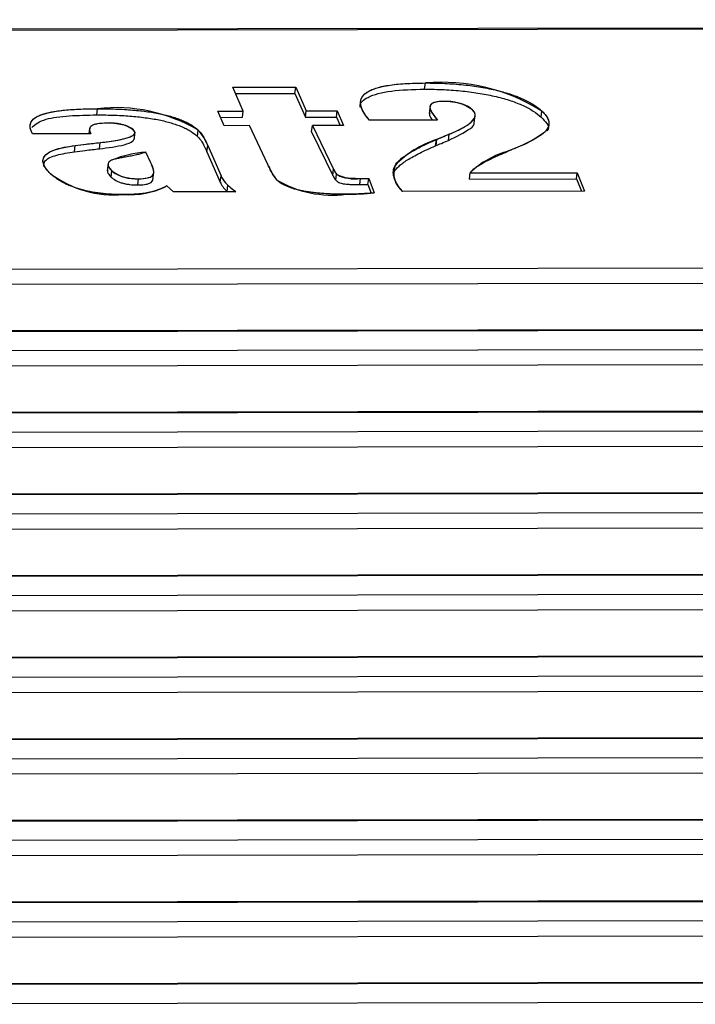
# Model space of a CAD drawing. Header units: millimetres. Extents: x 1573 to 1793, y 2179 to 2579.
# Tile 10 of 26: x 1631 to 1641, y 2281 to 2296. Entities that reach past the tile are written whole.
import ezdxf

# ---------------------------------------------------------------- set-up
doc = ezdxf.new("R2010")
doc.units = ezdxf.units.MM

msp = doc.modelspace()

# ---------------------------------------------------------------- linework, layer by layer
at = {"color": 7, "linetype": 'Continuous', "lineweight": 25}
for p, q in [((1714.2310858, 2296.0347354), (1608.3897627, 2295.8499077)), ((1714.2663395, 2296.0183957), (1608.4250165, 2295.833568)), ((1636.7559163, 2294.9770371), (1636.7674929, 2295.0715904)), ((1633.837826, 2295.0060821), (1634.7943349, 2295.0077524)), ((1633.9943813, 2294.6440016), (1633.837826, 2295.0060821)), ((1633.8786691, 2294.9116203), (1634.7827583, 2294.9131991)), ((1634.7827583, 2294.9131991), (1634.7943349, 2295.0077524)), ((1634.7827583, 2294.9131991), (1634.9429129, 2294.551125)), ((1634.7943349, 2295.0077524), (1634.9544895, 2294.6456782)), ((1631.7631497, 2294.5858338), (1631.7747263, 2294.680387)), ((1633.6074586, 2294.643326), (1633.9943813, 2294.6440016)), ((1633.7039811, 2294.4220561), (1633.6074586, 2294.643326)), ((1633.9828047, 2294.5494484), (1633.9943813, 2294.6440016)), ((1634.9429129, 2294.551125), (1634.9544895, 2294.6456782)), ((1634.9544895, 2294.6456782), (1635.4250954, 2294.6465)), ((1635.4135188, 2294.5519468), (1635.4250954, 2294.6465)), ((1635.4250954, 2294.6465), (1635.5216179, 2294.4252301)), ((1636.8393819, 2294.7232229), (1636.8249111, 2294.6050313)), ((1637.5127567, 2294.4652638), (1637.5272275, 2294.5834553)), ((1638.5305317, 2294.55047), (1638.5421083, 2294.6450232)), ((1633.6486645, 2294.5488649), (1633.9828047, 2294.5494484)), ((1634.9429129, 2294.551125), (1635.4135188, 2294.5519468)), ((1635.4135188, 2294.5519468), (1635.4688355, 2294.425138)), ((1636.9545346, 2294.5082555), (1635.9179417, 2294.5064453)), ((1631.6733824, 2294.2977255), (1630.7870595, 2294.2961777)), ((1631.6557259, 2294.3838404), (1631.6451764, 2294.2976762)), ((1632.3333575, 2294.2071568), (1632.3478283, 2294.3253484)), ((1633.2979823, 2294.2582436), (1633.3095589, 2294.3527969)), ((1634.0909038, 2294.4227317), (1633.7039811, 2294.4220561)), ((1634.3714274, 2293.8312512), (1634.0909038, 2294.4227317)), ((1635.0358361, 2294.3298488), (1635.0474127, 2294.4244021)), ((1635.0358361, 2294.3298488), (1635.3586969, 2293.6660972)), ((1635.5216179, 2294.4252301), (1635.0474127, 2294.4244021)), ((1635.0474127, 2294.4244021), (1635.3702735, 2293.7606505)), ((1637.1205153, 2294.1985501), (1637.1320919, 2294.2931034)), ((1631.8050706, 2294.0706851), (1631.8166472, 2294.1652384)), ((1636.924125, 2294.1157969), (1636.9357016, 2294.2103501)), ((1636.9298349, 2294.1189523), (1636.9414115, 2294.2135055)), ((1636.9357016, 2294.2103501), (1636.9414115, 2294.2135055)), ((1631.4237787, 2294.0250396), (1631.4353554, 2294.1195929)), ((1632.5882565, 2293.8545589), (1632.5088738, 2294.01987)), ((1633.4425088, 2294.0238467), (1633.4540854, 2294.1184)), ((1633.4425088, 2294.0238467), (1633.6450567, 2293.5627654)), ((1633.4540854, 2294.1184), (1633.6566333, 2293.6573187)), ((1636.924125, 2294.1157969), (1636.9298349, 2294.1189523)), ((1631.9386842, 2293.8541382), (1631.9242135, 2293.7359466)), ((1631.9831628, 2293.6407009), (1631.9947395, 2293.7352542)), ((1632.6177132, 2293.5989747), (1632.632184, 2293.7171663)), ((1634.3814502, 2293.8070489), (1634.3714274, 2293.8312512)), ((1635.3586969, 2293.6660972), (1635.3702735, 2293.7606505)), ((1635.4030072, 2293.5919424), (1635.4145838, 2293.6864957)), ((1636.2952111, 2293.7221486), (1636.3067877, 2293.8167019)), ((1637.4383292, 2293.6093365), (1637.4499058, 2293.7038898)), ((1637.4499058, 2293.7038898), (1639.08038, 2293.706737)), ((1639.0688034, 2293.6121838), (1639.08038, 2293.706737)), ((1639.08038, 2293.706737), (1639.1923472, 2293.4251018)), ((1632.3890351, 2293.519996), (1632.4006117, 2293.6145493)), ((1633.6450567, 2293.5627654), (1633.6566333, 2293.6573187)), ((1635.7696596, 2293.5258995), (1635.7812362, 2293.6204528)), ((1635.7812362, 2293.6204528), (1635.9045116, 2293.620668)), ((1635.892935, 2293.5261148), (1635.9045116, 2293.620668)), ((1635.9045116, 2293.620668), (1635.9857371, 2293.3993714)), ((1637.4383292, 2293.6093365), (1639.0688034, 2293.6121838)), ((1639.0688034, 2293.6121838), (1639.143214, 2293.425016)), ((1632.932298, 2293.4141701), (1632.8326628, 2293.5093027)), ((1633.8843077, 2293.4158325), (1632.932298, 2293.4141701)), ((1633.747952, 2293.4223443), (1633.7595286, 2293.5168976)), ((1635.7696596, 2293.5258995), (1635.892935, 2293.5261148)), ((1635.892935, 2293.5261148), (1635.9406191, 2293.3962007)), ((1639.1923472, 2293.4251018), (1636.4209009, 2293.4202621)), ((1611.5672544, 2292.2086461), (1718.7146845, 2292.3957547)), ((1718.7614757, 2292.158273), (1611.6140456, 2291.9711644)), ((1719.6881477, 2291.4547352), (1612.5407176, 2291.2676267)), ((1719.7116502, 2291.4438421), (1612.5642201, 2291.2567335)), ((1612.8654205, 2290.9691444), (1720.0128506, 2291.156253)), ((1720.0596418, 2290.9187713), (1612.9122117, 2290.7316627)), ((1720.9863138, 2290.2152335), (1613.8388837, 2290.028125)), ((1721.0098163, 2290.2043404), (1613.8623862, 2290.0172318)), ((1614.1635866, 2289.7296427), (1721.3110167, 2289.9167513)), ((1721.3578079, 2289.6792696), (1614.2103778, 2289.492161)), ((1722.2844799, 2288.9757318), (1615.1370498, 2288.7886233)), ((1722.3079824, 2288.9648387), (1615.1605523, 2288.7777301)), ((1615.4617527, 2288.490141), (1722.6091828, 2288.6772496)), ((1722.655974, 2288.4397679), (1615.5085439, 2288.2526593)), ((1723.582646, 2287.7362301), (1616.4352159, 2287.5491216)), ((1723.6061485, 2287.725337), (1616.4587184, 2287.5382284)), ((1616.7599188, 2287.2506393), (1723.9073489, 2287.4377479)), ((1723.9541401, 2287.2002662), (1616.80671, 2287.0131577)), ((1724.8808121, 2286.4967284), (1617.733382, 2286.3096199)), ((1724.9043146, 2286.4858353), (1617.7568845, 2286.2987267)), ((1618.0580849, 2286.0111377), (1725.205515, 2286.1982462)), ((1725.2523062, 2285.9607645), (1618.1048761, 2285.773656)), ((1726.1789782, 2285.2572267), (1619.0315481, 2285.0701182)), ((1726.2024807, 2285.2463336), (1619.0550506, 2285.059225)), ((1619.356251, 2284.771636), (1726.5036811, 2284.9587445)), ((1726.5504723, 2284.7212628), (1619.4030422, 2284.5341543)), ((1727.4771443, 2284.017725), (1620.3297142, 2283.8306165)), ((1727.5006468, 2284.0068319), (1620.3532167, 2283.8197233)), ((1620.6544171, 2283.5321343), (1727.8018472, 2283.7192428)), ((1727.8486384, 2283.4817611), (1620.7012083, 2283.2946526)), ((1728.7753104, 2282.7782233), (1621.6278803, 2282.5911148)), ((1728.7988129, 2282.7673302), (1621.6513828, 2282.5802216)), ((1621.9525832, 2282.2926326), (1729.1000133, 2282.4797411)), ((1729.1468045, 2282.2422594), (1621.9993744, 2282.0551509)), ((1730.0734765, 2281.5387217), (1622.9260464, 2281.3516131)), ((1730.096979, 2281.5278285), (1622.9495489, 2281.34072)), ((1623.2507493, 2281.0531309), (1730.3981794, 2281.2402394))]:
    msp.add_line(p, q, dxfattribs=at)
at = {"color": 7, "linetype": 'Continuous'}
for p, q in [((1633.837826, 2295.0060821), (1634.7943349, 2295.0077524)), ((1633.9943813, 2294.6440016), (1633.837826, 2295.0060821)), ((1634.7943349, 2295.0077524), (1634.9544895, 2294.6456782)), ((1633.6074586, 2294.643326), (1633.9943813, 2294.6440016)), ((1633.7039811, 2294.4220561), (1633.6074586, 2294.643326)), ((1634.9544895, 2294.6456782), (1635.4250954, 2294.6465)), ((1635.4250954, 2294.6465), (1635.5216179, 2294.4252301)), ((1636.9545346, 2294.5082555), (1635.9179417, 2294.5064453)), ((1631.6733824, 2294.2977255), (1630.7870595, 2294.2961777)), ((1634.0909038, 2294.4227317), (1633.7039811, 2294.4220561)), ((1634.3714274, 2293.8312512), (1634.0909038, 2294.4227317)), ((1635.5216179, 2294.4252301), (1635.0474127, 2294.4244021)), ((1635.0474127, 2294.4244021), (1635.3702735, 2293.7606505)), ((1636.9357016, 2294.2103501), (1636.9414115, 2294.2135055)), ((1632.5882565, 2293.8545589), (1632.5088738, 2294.01987)), ((1633.4540854, 2294.1184), (1633.6566333, 2293.6573187)), ((1634.3814502, 2293.8070489), (1634.3714274, 2293.8312512)), ((1637.4499058, 2293.7038898), (1639.08038, 2293.706737)), ((1639.08038, 2293.706737), (1639.1923472, 2293.4251018)), ((1635.7812362, 2293.6204528), (1635.9045116, 2293.620668)), ((1635.9045116, 2293.620668), (1635.9857371, 2293.3993714)), ((1632.932298, 2293.4141701), (1632.8326628, 2293.5093027)), ((1633.8843077, 2293.4158325), (1632.932298, 2293.4141701)), ((1639.1923472, 2293.4251018), (1636.4209009, 2293.4202621))]:
    msp.add_line(p, q, dxfattribs=at)
at = {"color": 7, "linetype": 'Continuous', "flags": 128}
for points in [[(1635.9179839, 2294.5064454), (1635.8635999, 2294.5731977), (1635.8210267, 2294.6395292), (1635.7917946, 2294.705111), (1635.7811666, 2294.7691982), (1635.786712, 2294.8180407), (1635.8081669, 2294.8647141), (1635.8473694, 2294.9083491), (1635.9062, 2294.947869), (1635.98647, 2294.9829635), (1636.0852065, 2295.0123006), (1636.2010856, 2295.0351147), (1636.3299546, 2295.0519761), (1636.4694111, 2295.0629852), (1636.6157481, 2295.0694223), (1636.7674929, 2295.0715904)], [(1637.0360535, 2294.7902286), (1636.977788, 2294.7879395), (1636.9277934, 2294.7807373), (1636.8892344, 2294.7689611), (1636.8626251, 2294.753651), (1636.8433386, 2294.7297972), (1636.8373945, 2294.7038441), (1636.8404561, 2294.6768329), (1636.865476, 2294.621252), (1636.9051557, 2294.5648986), (1636.9545346, 2294.5082555)], [(1630.7870871, 2294.2961778), (1630.7635729, 2294.3434535), (1630.7503847, 2294.3899853), (1630.750311, 2294.4352442), (1630.7655571, 2294.4785524), (1630.7975965, 2294.5191532), (1630.8476463, 2294.556125), (1630.9174116, 2294.5881779), (1631.0046905, 2294.6148554), (1631.1112096, 2294.6372093), (1631.2298136, 2294.6542002), (1631.357876, 2294.6662136), (1631.4925511, 2294.674132), (1631.6318912, 2294.6787014), (1631.7747263, 2294.680387)], [(1637.1320941, 2294.2931034), (1637.2289514, 2294.3351922), (1637.318984, 2294.3791864), (1637.3986, 2294.4258598), (1637.4644091, 2294.475761), (1637.4916322, 2294.5034156), (1637.5121771, 2294.5323008), (1637.5241899, 2294.5625571), (1637.525523, 2294.5942205), (1637.5139178, 2294.6271004), (1637.487101, 2294.6607953)], [(1638.5421355, 2294.6450233), (1638.591626, 2294.5919825), (1638.6263231, 2294.5393608), (1638.6459405, 2294.487624), (1638.6495281, 2294.437301), (1638.6350056, 2294.3891835), (1638.6035378, 2294.3436934), (1638.5571435, 2294.3009965), (1638.4776606, 2294.2456692), (1638.3857384, 2294.1933231), (1638.2850042, 2294.1432515), (1638.1780599, 2294.0948804)], [(1631.9207687, 2294.4592036), (1631.8457941, 2294.4572267), (1631.7785477, 2294.4502142), (1631.7225029, 2294.4379766), (1631.6842412, 2294.4198628), (1631.6632042, 2294.3977493), (1631.6537982, 2294.3658105), (1631.6590845, 2294.3321329), (1631.6733824, 2294.2977255)], [(1631.8166799, 2294.1652384), (1631.9505944, 2294.1819741), (1632.0775354, 2294.2021303), (1632.192898, 2294.2272549), (1632.2436719, 2294.2423986), (1632.2874862, 2294.259761), (1632.3220441, 2294.2796752), (1632.3430642, 2294.3025256), (1632.3448941, 2294.3283332), (1632.3256221, 2294.3557968)], [(1631.4353603, 2294.1195929), (1631.6472464, 2294.1460058), (1631.8166472, 2294.1652384)], [(1631.0614528, 2293.6899029), (1631.012202, 2293.7420126), (1630.9742565, 2293.7938461), (1630.9510337, 2293.8449449), (1630.9449646, 2293.8946222), (1630.9595775, 2293.9418244), (1630.9954213, 2293.9856129), (1631.0507965, 2294.0224218), (1631.125145, 2294.0543288), (1631.2160738, 2294.080996), (1631.3206464, 2294.1025327), (1631.4353554, 2294.1195929)], [(1638.1780616, 2294.0948804), (1638.1014138, 2294.0625095), (1638.041175, 2294.03708)], [(1632.0049352, 2293.9019799), (1631.9673874, 2293.8847283), (1631.9451956, 2293.8637832), (1631.9370354, 2293.8404566), (1631.9385102, 2293.8159101), (1631.9582418, 2293.7759164), (1631.9947395, 2293.7352542)], [(1632.400619, 2293.6145493), (1632.4715649, 2293.6172014), (1632.5320185, 2293.626038), (1632.5783797, 2293.6405055), (1632.6088601, 2293.6595134), (1632.6243001, 2293.6815861), (1632.630701, 2293.7050573), (1632.6272896, 2293.7539388), (1632.6109396, 2293.8040199), (1632.5882565, 2293.8545589)]]:
    msp.add_lwpolyline(points, dxfattribs=at)
at = {"color": 7, "linetype": 'Continuous'}
for centre, radius, start, end in [((1637.0210555, 2292.2217786), 2.8610691, 57.8838101, 95.08432187), ((1637.090762, 2294.130124), 0.6623698, 53.24206303, 94.73989517), ((1632.0548511, 2292.2335106), 2.4628573, 59.37265922, 96.53058801), ((1631.9886303, 2293.8805406), 0.582632, 54.65719964, 96.69160733), ((1632.7867307, 2293.8686751), 0.7125482, 20.51590437, 42.79858776), ((1644.4636251, 2276.4633645), 19.2782511, 112.35231244, 112.96637733), ((1637.3997565, 2292.7698867), 1.5133677, 107.85669143, 136.23418301), ((1632.6375574, 2292.3336612), 1.6911089, 94.36271333, 111.96834178), ((1638.3617064, 2292.7770113), 1.3001862, 104.27001632, 134.53016413), ((1632.0380258, 2295.0072818), 1.6398788, 233.45016425, 274.55133266), ((1632.3547032, 2294.2028318), 0.5900711, 232.41119109, 274.46221155), ((1635.0660151, 2294.0693305), 0.7330899, 200.96364849, 220.29075782), ((1635.6390433, 2293.8708084), 0.2904363, 202.28933276, 219.39078914), ((1635.6904183, 2294.1669741), 0.5540157, 240.14233826, 279.43488152), ((1636.6462122, 2293.6997822), 0.3589976, 160.99299963, 231.13372987), ((1634.0181036, 2293.8141523), 0.3939814, 203.45778618, 228.98075456), ((1635.3510095, 2295.0304306), 1.6650489, 239.53461429, 277.19599191), ((1632.2509743, 2294.6532602), 1.2833615, 266.29969372, 296.9533517), ((1634.7292501, 2294.5861657), 1.4434706, 227.7963616, 234.17194507), ((1635.54877, 2297.9605147), 4.5820309, 270.13506696, 275.4729301)]:
    msp.add_arc(centre, radius, start, end, dxfattribs=at)
at = {"color": 7, "linetype": 'Continuous', "lineweight": 25}
for points, knots in [([(1635.9179417, 2294.5064453), (1635.8778023, 2294.5509827), (1635.8309802, 2294.6155603), (1635.7914241, 2294.698066), (1635.7802969, 2294.753346), (1635.7808255, 2294.8044624), (1635.7973249, 2294.8510539), (1635.8278054, 2294.8932191), (1635.8739668, 2294.9307364), (1635.9344421, 2294.9638568), (1636.0101968, 2294.9924214), (1636.0991637, 2295.0170712), (1636.2047018, 2295.0366793), (1636.323614, 2295.0524527), (1636.5085567, 2295.0670224), (1636.6603613, 2295.0715623), (1636.7674929, 2295.0715904)], [0, 0, 0, 0, 0.1565612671, 0.2278801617, 0.294903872, 0.3585536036, 0.4187402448, 0.4763853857, 0.531857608, 0.5861983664, 0.6401834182, 0.6947934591, 0.7504214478, 0.8084441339, 0.8689489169, 1, 1, 1, 1]), ([(1636.7674929, 2295.0715904), (1636.8650161, 2295.0717872), (1637.0115831, 2295.0685266), (1637.2074476, 2295.0573701), (1637.3470116, 2295.0442863), (1637.4819367, 2295.0288502), (1637.6123804, 2295.0089762), (1637.7384669, 2294.9858759), (1637.8593241, 2294.9590263), (1637.9737125, 2294.9289999), (1638.0808387, 2294.8962422), (1638.1796503, 2294.8607762), (1638.2689691, 2294.8224695), (1638.3519978, 2294.7820003), (1638.4495921, 2294.7227388), (1638.5100792, 2294.6766139), (1638.5421083, 2294.6450232)], [0, 0, 0, 0, 0.1429415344, 0.2096165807, 0.2733506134, 0.3351745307, 0.3951694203, 0.4542056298, 0.513217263, 0.571693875, 0.629398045, 0.6873980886, 0.7458515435, 0.8057932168, 0.8674714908, 1, 1, 1, 1]), ([(1635.7777713, 2294.7007569), (1635.7764269, 2294.7078877), (1635.765512, 2294.7657803), (1635.8774879, 2294.8680984), (1636.2262183, 2294.9647386), (1636.5790571, 2294.9729308), (1636.7559163, 2294.9770371)], [0, 0, 0, 0, 0.0401949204, 0.326327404, 0.6623240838, 1, 1, 1, 1]), ([(1636.7559163, 2294.9770371), (1636.8534395, 2294.9772339), (1637.0000065, 2294.9739734), (1637.1958709, 2294.9628168), (1637.335435, 2294.949733), (1637.4703601, 2294.9342969), (1637.6008038, 2294.9144229), (1637.7268903, 2294.8913226), (1637.8477475, 2294.864473), (1637.9621359, 2294.8344467), (1638.0692621, 2294.801689), (1638.1680737, 2294.766223), (1638.2573925, 2294.7279162), (1638.3404212, 2294.6874471), (1638.4380155, 2294.6281855), (1638.4985025, 2294.5820606), (1638.5305317, 2294.55047)], [0, 0, 0, 0, 0.1429415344, 0.2096165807, 0.2733506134, 0.3351745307, 0.3951694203, 0.4542056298, 0.513217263, 0.571693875, 0.629398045, 0.6873980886, 0.7458515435, 0.8057932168, 0.8674714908, 1, 1, 1, 1]), ([(1637.0360288, 2294.7902285), (1637.0072564, 2294.7906786), (1636.9688057, 2294.7878461), (1636.9246523, 2294.7806331), (1636.8970459, 2294.7729997), (1636.8761557, 2294.7628432), (1636.8578568, 2294.7511356), (1636.8464819, 2294.7368431), (1636.8387372, 2294.7206614), (1636.836728, 2294.7021523), (1636.8385347, 2294.6813916), (1636.8460499, 2294.6581502), (1636.8587242, 2294.632624), (1636.8748897, 2294.6048766), (1636.9051506, 2294.5632129), (1636.9340919, 2294.530678), (1636.9545346, 2294.5082555)], [0, 0, 0, 0, 0.0861917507, 0.1279835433, 0.1702208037, 0.2133450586, 0.2590736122, 0.3089574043, 0.3621827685, 0.4200782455, 0.4842463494, 0.5547142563, 0.6308683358, 0.7130560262, 0.8021811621, 1, 1, 1, 1]), ([(1637.487101, 2294.6607953), (1637.4670185, 2294.6795472), (1637.4313929, 2294.7066628), (1637.3623382, 2294.7387276), (1637.3070312, 2294.7577326), (1637.2452599, 2294.7724704), (1637.1529437, 2294.786978), (1637.0817851, 2294.7902255), (1637.0360288, 2294.7902285)], [0, 0, 0, 0, 0.2918366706, 0.4156384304, 0.5303614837, 0.6405691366, 0.7516448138, 1, 1, 1, 1]), ([(1630.7870595, 2294.2961777), (1630.7691199, 2294.327025), (1630.7495817, 2294.371904), (1630.7474284, 2294.4281905), (1630.7571773, 2294.4661656), (1630.7787412, 2294.5009081), (1630.810501, 2294.5327015), (1630.853747, 2294.5612744), (1630.9094012, 2294.586383), (1630.9765303, 2294.608389), (1631.0553665, 2294.6273447), (1631.1456192, 2294.6436794), (1631.2479032, 2294.656977), (1631.3627381, 2294.6671936), (1631.5362708, 2294.6772561), (1631.6768451, 2294.6801279), (1631.7747263, 2294.680387)], [0, 0, 0, 0, 0.1364424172, 0.1994609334, 0.2597856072, 0.3179440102, 0.3742561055, 0.4295898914, 0.4843164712, 0.5394631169, 0.5963232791, 0.6550694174, 0.7170672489, 0.7818054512, 0.8507037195, 1, 1, 1, 1]), ([(1630.7752741, 2294.3961362), (1630.8317733, 2294.4426762), (1630.9374153, 2294.5296964), (1631.3401979, 2294.5780784), (1631.6220317, 2294.5832462), (1631.7631497, 2294.5858338)], [0, 0, 0, 0, 0.36468652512, 0.68188991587, 1, 1, 1, 1]), ([(1631.7631497, 2294.5858338), (1631.8545205, 2294.5863855), (1631.9910731, 2294.5834988), (1632.1710539, 2294.5757887), (1632.2963968, 2294.5662842), (1632.415593, 2294.5550776), (1632.5289413, 2294.5407657), (1632.6364207, 2294.5239845), (1632.7375122, 2294.5045463), (1632.8326449, 2294.4826891), (1632.9199065, 2294.4577029), (1633.001426, 2294.4306812), (1633.0748696, 2294.4008754), (1633.1422512, 2294.3687556), (1633.2234025, 2294.3212047), (1633.2719847, 2294.2838234), (1633.2979823, 2294.2582436)], [0, 0, 0, 0, 0.1588403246, 0.2313123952, 0.2996405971, 0.3639129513, 0.425401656, 0.4840114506, 0.5403847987, 0.5952427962, 0.6494170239, 0.7033288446, 0.75794998, 0.8143424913, 0.8730880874, 1, 1, 1, 1]), ([(1631.7747263, 2294.680387), (1631.8660971, 2294.6809387), (1632.0026497, 2294.6780521), (1632.1826305, 2294.6703419), (1632.3079734, 2294.6608374), (1632.4271697, 2294.6496308), (1632.5405179, 2294.635319), (1632.6479973, 2294.6185378), (1632.7490888, 2294.5990995), (1632.8442215, 2294.5772424), (1632.9314832, 2294.5522562), (1633.0130026, 2294.5252344), (1633.0864462, 2294.4954287), (1633.1538278, 2294.4633089), (1633.2349791, 2294.415758), (1633.2835613, 2294.3783767), (1633.3095589, 2294.3527969)], [0, 0, 0, 0, 0.1588403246, 0.2313123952, 0.2996405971, 0.3639129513, 0.425401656, 0.4840114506, 0.5403847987, 0.5952427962, 0.6494170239, 0.7033288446, 0.75794998, 0.8143424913, 0.8730880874, 1, 1, 1, 1]), ([(1636.8383792, 2294.6151971), (1636.833371, 2294.6043903), (1636.8180354, 2294.5712987), (1636.8545033, 2294.5335468), (1636.8790618, 2294.5081237)], [0, 0, 0, 0, 0.3265735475, 1, 1, 1, 1]), ([(1637.1320919, 2294.2931034), (1637.2098456, 2294.3255975), (1637.3169169, 2294.3735869), (1637.424912, 2294.4418459), (1637.4812271, 2294.4886923), (1637.5165783, 2294.5338972), (1637.5336172, 2294.5896686), (1637.5159809, 2294.6329134), (1637.487101, 2294.6607953)], [0, 0, 0, 0, 0.3296425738, 0.4719264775, 0.6006031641, 0.7157422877, 0.8194017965, 1, 1, 1, 1]), ([(1638.5421083, 2294.6450232), (1638.5674773, 2294.6209125), (1638.5999159, 2294.5850776), (1638.627688, 2294.5383688), (1638.6427368, 2294.5046095), (1638.6494254, 2294.4718225), (1638.651172, 2294.4397623), (1638.6444714, 2294.4087744), (1638.6303896, 2294.3784013), (1638.6084592, 2294.3476063), (1638.5766569, 2294.3158256), (1638.533844, 2294.2826928), (1638.4823464, 2294.247839), (1638.4210447, 2294.2114753), (1638.3210776, 2294.1596507), (1638.2383706, 2294.1207873), (1638.1780599, 2294.0948804)], [0, 0, 0, 0, 0.1090643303, 0.1617356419, 0.2135259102, 0.2647466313, 0.3159323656, 0.3665749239, 0.4173764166, 0.4706984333, 0.5293939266, 0.5933213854, 0.6633903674, 0.7386965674, 0.8196836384, 1, 1, 1, 1]), ([(1631.9207389, 2294.4592036), (1631.8668778, 2294.459591), (1631.7945023, 2294.4548842), (1631.7201321, 2294.4390371), (1631.6833054, 2294.4217912), (1631.6614316, 2294.399047), (1631.6474667, 2294.3583527), (1631.6610624, 2294.3228376), (1631.6733824, 2294.2977255)], [0, 0, 0, 0, 0.2321264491, 0.3351062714, 0.4379946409, 0.5494740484, 0.6793619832, 1, 1, 1, 1]), ([(1632.3256221, 2294.3557968), (1632.3105108, 2294.3710984), (1632.2789117, 2294.3929988), (1632.2205078, 2294.4189427), (1632.1713891, 2294.4341693), (1632.115701, 2294.4454767), (1632.0301476, 2294.4571119), (1631.9642052, 2294.4593543), (1631.9207389, 2294.4592036)], [0, 0, 0, 0, 0.2732483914, 0.3897005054, 0.500467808, 0.6112351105, 0.7267516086, 1, 1, 1, 1]), ([(1637.1205153, 2294.1985501), (1637.2399321, 2294.2563191), (1637.4062886, 2294.3367956), (1637.5254562, 2294.4380862), (1637.5103627, 2294.4742948), (1637.5090424, 2294.4774622)], [0, 0, 0, 0, 0.6989311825, 0.9736640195, 1, 1, 1, 1]), ([(1638.5305317, 2294.55047), (1638.5952165, 2294.486469), (1638.6699949, 2294.4124811), (1638.6291244, 2294.3508437), (1638.6236076, 2294.3425238)], [0, 0, 0, 0, 0.8650182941, 1, 1, 1, 1]), ([(1631.8166472, 2294.1652384), (1631.9107074, 2294.1759429), (1632.0406351, 2294.1931262), (1632.1835852, 2294.2235632), (1632.2603044, 2294.2466165), (1632.3133725, 2294.2713158), (1632.3541481, 2294.3053206), (1632.3473, 2294.3358827), (1632.3256221, 2294.3557968)], [0, 0, 0, 0, 0.3454672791, 0.4885835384, 0.6135782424, 0.7235042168, 0.82083535, 1, 1, 1, 1]), ([(1633.3095589, 2294.3527969), (1633.337415, 2294.32484), (1633.3668689, 2294.2875295), (1633.3955479, 2294.2391159), (1633.4209118, 2294.1888395), (1633.4417199, 2294.1478334), (1633.4540854, 2294.1184)], [0, 0, 0, 0, 0.3534710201, 0.4727285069, 0.6194199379, 1, 1, 1, 1]), ([(1636.9414115, 2294.2135055), (1636.9671387, 2294.2252909), (1637.0335658, 2294.2509899), (1637.0938344, 2294.2784807), (1637.1320919, 2294.2931034)], [0, 0, 0, 0, 0.4280190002, 1, 1, 1, 1]), ([(1631.4353554, 2294.1195929), (1631.489106, 2294.1268111), (1631.6145304, 2294.1429156), (1631.7442521, 2294.1567556), (1631.8166472, 2294.1652384)], [0, 0, 0, 0, 0.4326677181, 1, 1, 1, 1]), ([(1631.8050706, 2294.0706851), (1631.9379498, 2294.0877634), (1632.1371824, 2294.1133697), (1632.3098972, 2294.1711836), (1632.3280641, 2294.2073807), (1632.3339569, 2294.2191218)], [0, 0, 0, 0, 0.5750152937, 0.8621502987, 1, 1, 1, 1]), ([(1633.2979823, 2294.2582436), (1633.3258384, 2294.2302868), (1633.3552923, 2294.1929763), (1633.3839713, 2294.1445626), (1633.4093351, 2294.0942863), (1633.4301433, 2294.0532801), (1633.4425088, 2294.0238467)], [0, 0, 0, 0, 0.3534710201, 0.4727285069, 0.6194199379, 1, 1, 1, 1]), ([(1636.3067877, 2293.8167019), (1636.3229714, 2293.8466926), (1636.3633312, 2293.8913317), (1636.4371439, 2293.950058), (1636.5082515, 2293.9983871), (1636.5955237, 2294.0482873), (1636.7327615, 2294.1210168), (1636.8512494, 2294.1743432), (1636.9357016, 2294.2103501)], [0, 0, 0, 0, 0.1910229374, 0.3005275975, 0.4199516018, 0.5495060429, 0.6889919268, 1, 1, 1, 1]), ([(1636.9298349, 2294.1189523), (1636.9555621, 2294.1307376), (1637.0219892, 2294.1564366), (1637.0822578, 2294.1839274), (1637.1205153, 2294.1985501)], [0, 0, 0, 0, 0.4280190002, 1, 1, 1, 1]), ([(1631.0614423, 2293.6899029), (1631.0344578, 2293.7169192), (1630.9964204, 2293.7566716), (1630.9653471, 2293.8080105), (1630.9500385, 2293.8437512), (1630.9435157, 2293.87751), (1630.9455067, 2293.9093302), (1630.9566996, 2293.9390595), (1630.9753831, 2293.9670331), (1631.00244, 2293.9930663), (1631.0385895, 2294.0170606), (1631.0842449, 2294.0388908), (1631.1365669, 2294.0592321), (1631.1986931, 2294.0773366), (1631.2947185, 2294.0992116), (1631.376849, 2294.1122367), (1631.4353554, 2294.1195929)], [0, 0, 0, 0, 0.1452801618, 0.2129316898, 0.2785345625, 0.3413120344, 0.4016462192, 0.4612241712, 0.5189681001, 0.5760820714, 0.6334058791, 0.6906910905, 0.749160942, 0.8085689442, 0.8701702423, 1, 1, 1, 1]), ([(1630.955727, 2293.8019524), (1630.9577114, 2293.8329443), (1630.9621612, 2293.9024438), (1631.1424274, 2293.9802734), (1631.3299312, 2294.0101074), (1631.4237787, 2294.0250396)], [0, 0, 0, 0, 0.2867352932, 0.643003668, 1, 1, 1, 1]), ([(1631.4237787, 2294.0250396), (1631.4775294, 2294.0322578), (1631.6029538, 2294.0483623), (1631.7326755, 2294.0622023), (1631.8050706, 2294.0706851)], [0, 0, 0, 0, 0.4326677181, 1, 1, 1, 1]), ([(1632.5088738, 2294.01987), (1632.4784349, 2294.0067863), (1632.4209923, 2293.9888943), (1632.3283202, 2293.9679842), (1632.2464909, 2293.9524217), (1632.1649743, 2293.9383228), (1632.0841223, 2293.9217814), (1632.031375, 2293.9102782), (1632.0049233, 2293.9019799)], [0, 0, 0, 0, 0.2427713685, 0.3840561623, 0.5423643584, 0.6951566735, 0.8223189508, 1, 1, 1, 1]), ([(1636.2952111, 2293.7221486), (1636.3113948, 2293.7521394), (1636.3517546, 2293.7967784), (1636.4255673, 2293.8555047), (1636.4966748, 2293.9038338), (1636.5839471, 2293.9537341), (1636.7211849, 2294.0264636), (1636.8396728, 2294.0797899), (1636.924125, 2294.1157969)], [0, 0, 0, 0, 0.1910229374, 0.3005275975, 0.4199516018, 0.5495060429, 0.6889919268, 1, 1, 1, 1]), ([(1638.041175, 2294.03708), (1637.9617495, 2294.0028059), (1637.8465984, 2293.9539288), (1637.7141882, 2293.8879574), (1637.6323985, 2293.8446926), (1637.5651951, 2293.8049036), (1637.4995306, 2293.75962), (1637.4626791, 2293.72625), (1637.4499058, 2293.7038898)], [0, 0, 0, 0, 0.3378884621, 0.4846365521, 0.6161118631, 0.7338501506, 0.8361398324, 1, 1, 1, 1]), ([(1638.1780599, 2294.0948804), (1638.1586499, 2294.0868476), (1638.1137381, 2294.0673735), (1638.0671589, 2294.0483819), (1638.041175, 2294.03708)], [0, 0, 0, 0, 0.420368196, 1, 1, 1, 1]), ([(1632.0049233, 2293.9019799), (1631.9816011, 2293.8947303), (1631.9577145, 2293.8801973), (1631.9393974, 2293.8572461), (1631.9359035, 2293.8366947), (1631.9374909, 2293.8141558), (1631.9523583, 2293.7802205), (1631.9752855, 2293.7535295), (1631.9947395, 2293.7352542)], [0, 0, 0, 0, 0.2082892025, 0.3188723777, 0.4396057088, 0.5683434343, 0.7037583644, 1, 1, 1, 1]), ([(1632.4006117, 2293.6145493), (1632.4539438, 2293.6141249), (1632.5260675, 2293.6210449), (1632.5894651, 2293.6433689), (1632.6141007, 2293.662325), (1632.6246659, 2293.6810182), (1632.6302331, 2293.6979327), (1632.6320775, 2293.7175054), (1632.6305535, 2293.7396503), (1632.6251399, 2293.764526), (1632.6117649, 2293.8030646), (1632.5995444, 2293.8333563), (1632.5882565, 2293.8545589)], [0, 0, 0, 0, 0.1779718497, 0.2658408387, 0.3594992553, 0.4122268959, 0.4730325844, 0.5408562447, 0.6159333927, 0.6994110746, 0.7914397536, 1, 1, 1, 1]), ([(1632.1681492, 2293.3725741), (1632.110113, 2293.3723281), (1632.0223277, 2293.3746707), (1631.9045937, 2293.3835211), (1631.8208476, 2293.3925688), (1631.7391127, 2293.4038638), (1631.6602191, 2293.4185772), (1631.5832864, 2293.4353907), (1631.5097, 2293.4552586), (1631.4385975, 2293.4771582), (1631.3719262, 2293.5013815), (1631.3090945, 2293.5275897), (1631.2503342, 2293.5558943), (1631.1973512, 2293.5865436), (1631.1277092, 2293.6311531), (1631.087645, 2293.6661399), (1631.0614423, 2293.6899029)], [0, 0, 0, 0, 0.1286162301, 0.1879586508, 0.2456291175, 0.3022727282, 0.3578111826, 0.413842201, 0.4710726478, 0.5292894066, 0.5887613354, 0.6495674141, 0.7129021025, 0.7791577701, 0.8491406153, 1, 1, 1, 1]), ([(1631.9305371, 2293.747161), (1631.9283605, 2293.7386397), (1631.9198425, 2293.7052925), (1631.9561403, 2293.668266), (1631.9831628, 2293.6407009)], [0, 0, 0, 0, 0.2555329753, 1, 1, 1, 1]), ([(1631.9947395, 2293.7352542), (1632.012698, 2293.7177107), (1632.046373, 2293.6927341), (1632.1076556, 2293.6625987), (1632.1580083, 2293.6450924), (1632.2131296, 2293.6311921), (1632.2957719, 2293.6175087), (1632.3598248, 2293.6143477), (1632.4006117, 2293.6145493)], [0, 0, 0, 0, 0.297676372, 0.4224186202, 0.5382154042, 0.6474939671, 0.7565557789, 1, 1, 1, 1]), ([(1634.5068001, 2293.5952656), (1634.4959811, 2293.6060801), (1634.4815741, 2293.6240042), (1634.4627912, 2293.6501863), (1634.4481122, 2293.6749782), (1634.4319987, 2293.7031616), (1634.4083022, 2293.7476562), (1634.3927065, 2293.7825549), (1634.3814502, 2293.8070489)], [0, 0, 0, 0, 0.1511536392, 0.2513773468, 0.3683426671, 0.5019003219, 0.6506310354, 1, 1, 1, 1]), ([(1635.3702735, 2293.7606505), (1635.3774744, 2293.7444797), (1635.3916807, 2293.7198036), (1635.4055513, 2293.6950701), (1635.4145838, 2293.6864957)], [0, 0, 0, 0, 0.6588054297, 1, 1, 1, 1]), ([(1635.4145838, 2293.6864957), (1635.4257452, 2293.6754941), (1635.447531, 2293.6595781), (1635.4931773, 2293.6421141), (1635.5313469, 2293.6328486), (1635.5780516, 2293.6270256), (1635.6635116, 2293.6209292), (1635.731738, 2293.6207537), (1635.7812362, 2293.6204528)], [0, 0, 0, 0, 0.2315329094, 0.324544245, 0.4111698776, 0.5099624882, 0.6404057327, 1, 1, 1, 1]), ([(1636.4209009, 2293.4202621), (1636.3884742, 2293.4579017), (1636.3478921, 2293.5133041), (1636.3083184, 2293.5853036), (1636.2899306, 2293.6360297), (1636.2790276, 2293.6845366), (1636.2793377, 2293.745389), (1636.2901258, 2293.7891939), (1636.3067877, 2293.8167019)], [0, 0, 0, 0, 0.2738812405, 0.4043896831, 0.5301699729, 0.6521609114, 0.7702605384, 1, 1, 1, 1]), ([(1631.9831628, 2293.6407009), (1632.0011213, 2293.6231574), (1632.0347964, 2293.5981808), (1632.096079, 2293.5680454), (1632.1464317, 2293.5505392), (1632.201553, 2293.5366388), (1632.2841953, 2293.5229555), (1632.3482481, 2293.5197944), (1632.3890351, 2293.519996)], [0, 0, 0, 0, 0.297676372, 0.4224186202, 0.5382154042, 0.6474939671, 0.7565557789, 1, 1, 1, 1]), ([(1632.3890351, 2293.519996), (1632.4251734, 2293.52112), (1632.4974367, 2293.5233676), (1632.5962504, 2293.5514122), (1632.626157, 2293.5858588), (1632.6190677, 2293.610704), (1632.6190392, 2293.610804)], [0, 0, 0, 0, 0.2502467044, 0.5003999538, 0.9979892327, 1, 1, 1, 1]), ([(1633.6450567, 2293.5627654), (1633.653295, 2293.5408049), (1633.680508, 2293.4941547), (1633.7213033, 2293.4470044), (1633.747952, 2293.4223443)], [0, 0, 0, 0, 0.4774198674, 1, 1, 1, 1]), ([(1633.6566333, 2293.6573187), (1633.6648716, 2293.6353582), (1633.6920847, 2293.588708), (1633.7328799, 2293.5415577), (1633.7595286, 2293.5168976)], [0, 0, 0, 0, 0.4774198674, 1, 1, 1, 1]), ([(1635.5595715, 2293.3784965), (1635.495168, 2293.3785039), (1635.400239, 2293.3797933), (1635.2744809, 2293.3851069), (1635.1876258, 2293.3907877), (1635.1050883, 2293.3985862), (1635.0274453, 2293.4078629), (1634.9541253, 2293.4186926), (1634.8854693, 2293.4315518), (1634.8213452, 2293.4459869), (1634.7614203, 2293.4619504), (1634.7072487, 2293.4801772), (1634.6565533, 2293.4998099), (1634.6117466, 2293.5213833), (1634.5557741, 2293.5530157), (1634.5260149, 2293.5781959), (1634.5068001, 2293.5952656)], [0, 0, 0, 0, 0.1634340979, 0.2372993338, 0.3074341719, 0.3727979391, 0.4343883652, 0.4927011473, 0.5487414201, 0.6028284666, 0.6557089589, 0.7083691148, 0.7625957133, 0.8178366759, 0.875164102, 1, 1, 1, 1]), ([(1635.3586969, 2293.6660972), (1635.3658978, 2293.6499264), (1635.380104, 2293.6252504), (1635.3939747, 2293.6005168), (1635.4030072, 2293.5919424)], [0, 0, 0, 0, 0.6588054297, 1, 1, 1, 1]), ([(1635.4030072, 2293.5919424), (1635.4141686, 2293.5809408), (1635.4359544, 2293.5650248), (1635.4816007, 2293.5475608), (1635.5197703, 2293.5382953), (1635.566475, 2293.5324723), (1635.651935, 2293.5263759), (1635.7201614, 2293.5262004), (1635.7696596, 2293.5258995)], [0, 0, 0, 0, 0.2315329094, 0.324544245, 0.4111698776, 0.5099624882, 0.6404057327, 1, 1, 1, 1]), ([(1632.8326628, 2293.5093027), (1632.8032887, 2293.4878557), (1632.7475212, 2293.458895), (1632.6528738, 2293.4269326), (1632.5722215, 2293.4077024), (1632.4843828, 2293.3917449), (1632.3525402, 2293.3775835), (1632.244508, 2293.372437), (1632.1681492, 2293.3725741)], [0, 0, 0, 0, 0.2600347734, 0.3851548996, 0.5085225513, 0.6311767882, 0.7535987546, 1, 1, 1, 1]), ([(1633.7595286, 2293.5168976), (1633.7742073, 2293.5016773), (1633.8173853, 2293.4680006), (1633.8584188, 2293.4342887), (1633.8843077, 2293.4158325)], [0, 0, 0, 0, 0.4496980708, 1, 1, 1, 1]), ([(1635.9857371, 2293.3993714), (1635.9100529, 2293.392236), (1635.7719256, 2293.3822052), (1635.6248635, 2293.3785739), (1635.5595715, 2293.3784965)], [0, 0, 0, 0, 0.5669523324, 1, 1, 1, 1])]:
    msp.add_open_spline(points, degree=3, knots=knots, dxfattribs=at)

doc.saveas('drawing.dxf')
